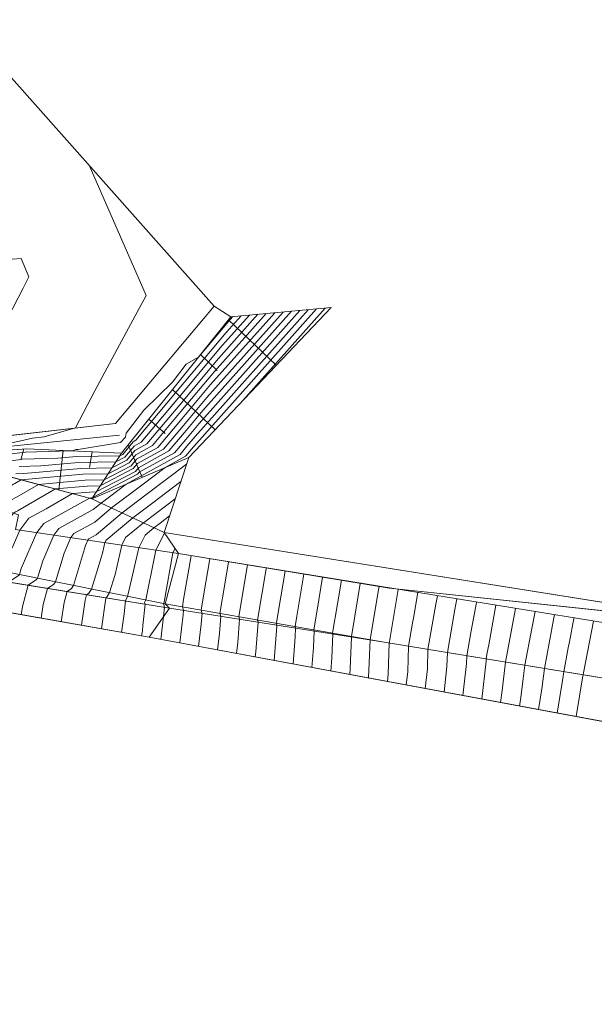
# Model space of a CAD drawing. Header units: metres. Extents: x 3490449 to 3490968, y 5754217 to 5754743.
# Tile 199 of 212: x 3490854 to 3490866, y 5754700 to 5754723. Entities that reach past the tile are written whole.
import ezdxf

# ---------------------------------------------------------------- set-up
doc = ezdxf.new("R2010")
doc.units = ezdxf.units.M
doc.header["$LTSCALE"] = 0.25
doc.linetypes.add('Kartierung-07$0$AUSGEZOGEN', pattern=[0])
for name, color, linetype, lineweight, true_color in [('Kartierung-07$0$$BOESCHUNG', 7, 'Continuous', 18, 0x82563a), ('Kartierung-07$0$$BRUCH', 7, 'Continuous', 18, 0x82563a), ('Kartierung-07$0$$HOEHEN_Haupt', 7, 'Continuous', 18, 0x82563a), ('Kartierung-07$0$$HOEHEN_Mittel', 7, 'Continuous', 18, 0x82563a), ('Kartierung-07$0$B_Befestigt', 7, 'Continuous', 18, 0x82563a), ('Kartierung-07$0$B_Boeschung_OK', 7, 'Continuous', 18, 0x82563a), ('Kartierung-07$0$B_Boeschung_UK', 7, 'Continuous', 18, 0x82563a), ('Kartierung-07$0$B_Zaun', 7, 'Kartierung-07$0$AUSGEZOGEN', 18, 0x82563a), ('Kartierung-07$0$Hilfe_DGM', 7, 'Continuous', 18, 0x82563a)]:
    doc.layers.add(name, color=color, linetype=linetype, lineweight=lineweight, true_color=true_color)

msp = doc.modelspace()

# ---------------------------------------------------------------- linework, layer by layer
at = {"layer": 'Kartierung-07$0$$BOESCHUNG', "ltscale": 0.02}
for p, q in [((3490859.281, 5754714.779, 172.672), (3490858.204, 5754715.801, 173.82)), ((3490857.953, 5754714.661, 173.392), (3490857.577, 5754715.018, 173.801)), ((3490857.905, 5754713.328, 172.72), (3490856.949, 5754714.235, 173.783)), ((3490856.78, 5754713.245, 173.397), (3490856.411, 5754713.563, 173.686)), ((3490856.263, 5754712.259, 172.859), (3490855.951, 5754712.99, 173.753)), ((3490853.534, 5754712.65, 173.694), (3490853.599, 5754712.895, 173.848)), ((3490854.388, 5754711.975, 173.181), (3490854.489, 5754712.863, 173.523)), ((3490855.081, 5754712.482, 173.483), (3490855.137, 5754712.833, 173.699))]:
    msp.add_line(p, q, dxfattribs=at)
at = {"layer": 'Kartierung-07$0$$BRUCH', "ltscale": 0.02}
for p, q in [((3490857.88, 5754716.106), (3490855.667, 5754713.471)), ((3490855.802, 5754712.803), (3490858.259, 5754715.87)), ((3490860.511, 5754716.075), (3490857.315, 5754712.707)), ((3490855.667, 5754713.471), (3490852.064, 5754713.057)), ((3490853.67, 5754712.9), (3490851.49, 5754712.751)), ((3490855.802, 5754712.803), (3490853.67, 5754712.9)), ((3490855.131, 5754711.776), (3490855.802, 5754712.803)), ((3490855.131, 5754711.776), (3490851.49, 5754712.751)), ((3490855.131, 5754711.776), (3490857.315, 5754712.707)), ((3490856.758, 5754711.016), (3490855.131, 5754711.776)), ((3490856.758, 5754711.016), (3490855.131, 5754711.776)), ((3490853.416, 5754711.086), (3490857.079, 5754710.54)), ((3490870.088, 5754708.892), (3490856.758, 5754711.016)), ((3490849.396, 5754710.525), (3490856.876, 5754709.315)), ((3490849.396, 5754710.525), (3490856.876, 5754709.315)), ((3490856.78, 5754709.41), (3490857.079, 5754710.54)), ((3490857.079, 5754710.54), (3490861.824, 5754709.763)), ((3490856.78, 5754709.41), (3490853.28, 5754710.115)), ((3490849.327, 5754709.908), (3490856.422, 5754708.658)), ((3490849.327, 5754709.908), (3490856.422, 5754708.658)), ((3490861.824, 5754709.763), (3490870.088, 5754708.892)), ((3490856.422, 5754708.658), (3490856.876, 5754709.315)), ((3490856.876, 5754709.315), (3490856.78, 5754709.41)), ((3490856.78, 5754709.41), (3490861.71, 5754708.547)), ((3490856.876, 5754709.315), (3490861.71, 5754708.547)), ((3490856.422, 5754708.658), (3490872.465, 5754705.678)), ((3490861.71, 5754708.547), (3490870.443, 5754707.113))]:
    msp.add_line(p, q, dxfattribs=at)
at = {"layer": 'Kartierung-07$0$$HOEHEN_Haupt', "ltscale": 0.02}
for points in [[(3490852.998, 5754715.394), (3490853.583, 5754716.517), (3490853.652, 5754716.649), (3490853.683, 5754716.708), (3490853.717, 5754716.771), (3490853.539, 5754717.178), (3490853.336, 5754717.168)], [(3490859.811, 5754716.011), (3490857.542, 5754713.467), (3490857.244, 5754713.112), (3490856.991, 5754712.811), (3490856.196, 5754712.375), (3490856.158, 5754712.328), (3490855.142, 5754711.794), (3490855.125, 5754711.793), (3490855.081, 5754711.789), (3490855.013, 5754711.75), (3490854.051, 5754711.221), (3490853.894, 5754711.015), (3490853.545, 5754710.209), (3490853.503, 5754710.07), (3490853.495, 5754710.059), (3490853.259, 5754709.9), (3490853.098, 5754709.305), (3490853.089, 5754709.245)], [(3490853.425, 5754712.338), (3490853.605, 5754712.343), (3490854.881, 5754712.458), (3490855.583, 5754712.468), (3490855.92, 5754712.646), (3490856.099, 5754712.863), (3490856.368, 5754713.01), (3490857.108, 5754713.892), (3490857.978, 5754714.929), (3490858.867, 5754715.925)], [(3490855.347, 5754708.847), (3490855.449, 5754709.537), (3490855.451, 5754709.546), (3490855.454, 5754709.548), (3490855.474, 5754709.578), (3490855.531, 5754709.662), (3490855.653, 5754710.069), (3490855.806, 5754710.73), (3490855.892, 5754710.9), (3490856.291, 5754711.234), (3490856.571, 5754711.445), (3490857.008, 5754711.776)], [(3490857.786, 5754710.425), (3490857.785, 5754710.424), (3490857.66, 5754709.678), (3490857.591, 5754709.268), (3490857.608, 5754709.211), (3490857.612, 5754709.198), (3490857.593, 5754708.953), (3490857.534, 5754708.451)], [(3490859.657, 5754708.057), (3490859.704, 5754708.671), (3490859.713, 5754708.864), (3490859.703, 5754708.898), (3490859.742, 5754709.13), (3490859.9, 5754710.078), (3490859.902, 5754710.08), (3490859.902, 5754710.081)], [(3490862.023, 5754709.737), (3490862.022, 5754709.732), (3490861.841, 5754708.655), (3490861.839, 5754708.642), (3490861.819, 5754708.529), (3490861.798, 5754707.826), (3490861.78, 5754707.663)], [(3490864.222, 5754709.38), (3490864.059, 5754708.49), (3490864.027, 5754708.319), (3490864.001, 5754708.171), (3490864, 5754708.123), (3490863.902, 5754707.269)], [(3490866.418, 5754709.023), (3490866.194, 5754707.861), (3490866.183, 5754707.812), (3490866.177, 5754707.791), (3490866.025, 5754706.874)]]:
    msp.add_lwpolyline(points, dxfattribs=at)
at = {"layer": 'Kartierung-07$0$$HOEHEN_Mittel', "ltscale": 0.02}
for points in [[(3490853.231, 5754713.009), (3490853.797, 5754713.136), (3490854.061, 5754713.171), (3490854.766, 5754713.368), (3490855.202, 5754714.204), (3490855.756, 5754715.239), (3490856.352, 5754716.35), (3490855.071, 5754719.279)], [(3490858.489, 5754715.891), (3490858.153, 5754715.513), (3490857.054, 5754714.204), (3490856.119, 5754713.09), (3490856.06, 5754713.058), (3490855.825, 5754712.773), (3490855.76, 5754712.738), (3490854.783, 5754712.723), (3490854.368, 5754712.686), (3490853.567, 5754712.664), (3490853.551, 5754712.662), (3490853.534, 5754712.66), (3490853.028, 5754712.593), (3490852.942, 5754712.582), (3490852.393, 5754712.509), (3490852.327, 5754712.471), (3490851.611, 5754712.038), (3490850.566, 5754710.589), (3490850.41, 5754710.507), (3490850.19, 5754710.397), (3490850.086, 5754710.179), (3490849.928, 5754709.802)], [(3490851.283, 5754709.563), (3490851.331, 5754709.713), (3490851.419, 5754709.952), (3490851.505, 5754710.184), (3490851.753, 5754710.325), (3490851.812, 5754710.359), (3490851.829, 5754710.368), (3490852.126, 5754710.781), (3490852.553, 5754711.541), (3490852.667, 5754711.686), (3490852.979, 5754711.875), (3490853.346, 5754712.087), (3490853.372, 5754712.102), (3490853.399, 5754712.117), (3490853.545, 5754712.201), (3490854.929, 5754712.325), (3490855.495, 5754712.333), (3490855.968, 5754712.582), (3490856.119, 5754712.765), (3490856.493, 5754712.97), (3490857.135, 5754713.736), (3490857.891, 5754714.636), (3490859.056, 5754715.943)], [(3490859.244, 5754715.96), (3490857.804, 5754714.344), (3490857.163, 5754713.58), (3490856.617, 5754712.93), (3490856.138, 5754712.668), (3490856.015, 5754712.519), (3490855.407, 5754712.198), (3490854.978, 5754712.192), (3490853.929, 5754712.098), (3490853.435, 5754711.814), (3490853.42, 5754711.805), (3490853.405, 5754711.797), (3490853.196, 5754711.676), (3490853.019, 5754711.569), (3490852.867, 5754711.376), (3490852.298, 5754710.362), (3490852.249, 5754710.295), (3490852.015, 5754710.154), (3490851.943, 5754710.113), (3490851.903, 5754710.003), (3490851.734, 5754709.484)], [(3490859.433, 5754715.977), (3490857.716, 5754714.052), (3490857.19, 5754713.424), (3490856.742, 5754712.89), (3490856.158, 5754712.57), (3490856.063, 5754712.455), (3490855.319, 5754712.063), (3490855.027, 5754712.059), (3490854.313, 5754711.995), (3490853.471, 5754711.511), (3490853.468, 5754711.509), (3490853.464, 5754711.507), (3490853.413, 5754711.478), (3490853.37, 5754711.452), (3490853.181, 5754711.21), (3490852.893, 5754710.698), (3490852.67, 5754710.222), (3490852.442, 5754710.078), (3490852.382, 5754710.042), (3490852.327, 5754709.838), (3490852.186, 5754709.404)], [(3490859.622, 5754715.994), (3490857.629, 5754713.759), (3490857.217, 5754713.268), (3490856.866, 5754712.851), (3490856.177, 5754712.472), (3490856.11, 5754712.392), (3490855.231, 5754711.928), (3490855.076, 5754711.926), (3490854.697, 5754711.892), (3490854.102, 5754711.55), (3490853.713, 5754711.336), (3490853.512, 5754711.072), (3490853.367, 5754710.739), (3490853.091, 5754710.148), (3490852.988, 5754710.084), (3490852.82, 5754709.971), (3490852.714, 5754709.578), (3490852.686, 5754709.474), (3490852.637, 5754709.325)], [(3490852.91, 5754712.731), (3490853.628, 5754712.825), (3490853.633, 5754712.826), (3490853.638, 5754712.827), (3490854.659, 5754712.855), (3490854.713, 5754712.862), (3490854.78, 5754712.881), (3490854.824, 5754712.882), (3490855.773, 5754713.039), (3490855.888, 5754713.164), (3490855.901, 5754713.252), (3490856.303, 5754713.768), (3490856.948, 5754714.395), (3490857.254, 5754714.802), (3490857.529, 5754714.958), (3490858.24, 5754715.806), (3490858.301, 5754715.874)], [(3490853.496, 5754712.501), (3490853.986, 5754712.515), (3490854.832, 5754712.59), (3490855.672, 5754712.603), (3490855.872, 5754712.709), (3490856.08, 5754712.96), (3490856.243, 5754713.05), (3490857.081, 5754714.048), (3490858.065, 5754715.221), (3490858.678, 5754715.908)], [(3490859.999, 5754716.028), (3490857.455, 5754713.175), (3490857.271, 5754712.956), (3490857.116, 5754712.771), (3490856.216, 5754712.277), (3490856.206, 5754712.265), (3490855.9, 5754712.104), (3490855.338, 5754711.679), (3490855.161, 5754711.53), (3490854.389, 5754711.105), (3490854.276, 5754710.958), (3490854.026, 5754710.38), (3490853.909, 5754709.988), (3490853.887, 5754709.957), (3490853.697, 5754709.829), (3490853.568, 5754709.352), (3490853.541, 5754709.166)], [(3490853.992, 5754709.086), (3490854.038, 5754709.398), (3490854.136, 5754709.758), (3490854.279, 5754709.854), (3490854.314, 5754709.907), (3490854.507, 5754710.55), (3490854.659, 5754710.901), (3490854.727, 5754710.99), (3490855.195, 5754711.248), (3490855.576, 5754711.568), (3490856.284, 5754712.102), (3490856.784, 5754712.481), (3490857.24, 5754712.731), (3490857.299, 5754712.801), (3490857.367, 5754712.882), (3490860.188, 5754716.046)], [(3490858.467, 5754713.921), (3490860.377, 5754716.063)], [(3490854.444, 5754709.007), (3490854.508, 5754709.444), (3490854.574, 5754709.687), (3490854.671, 5754709.752), (3490854.72, 5754709.825), (3490854.988, 5754710.721), (3490855.041, 5754710.844), (3490855.065, 5754710.875), (3490855.229, 5754710.965), (3490855.815, 5754711.457), (3490856.379, 5754711.883), (3490857.264, 5754712.552)], [(3490854.896, 5754708.927), (3490854.979, 5754709.491), (3490855.013, 5754709.616), (3490855.062, 5754709.65), (3490855.125, 5754709.743), (3490855.323, 5754710.403), (3490855.375, 5754710.579), (3490855.423, 5754710.787), (3490855.451, 5754710.84), (3490856.053, 5754711.345), (3490856.475, 5754711.664), (3490857.136, 5754712.164)], [(3490855.799, 5754708.768), (3490855.86, 5754709.185), (3490855.889, 5754709.475), (3490855.929, 5754709.562), (3490855.936, 5754709.58), (3490855.948, 5754709.636), (3490856.188, 5754710.673), (3490856.334, 5754710.959), (3490856.529, 5754711.123), (3490856.666, 5754711.226), (3490856.881, 5754711.388)], [(3490856.25, 5754708.688), (3490856.267, 5754708.803), (3490856.279, 5754708.92), (3490856.328, 5754709.404), (3490856.319, 5754709.438), (3490856.342, 5754709.498), (3490856.551, 5754710.507), (3490856.57, 5754710.616), (3490856.767, 5754711.002)], [(3490856.685, 5754708.609), (3490856.746, 5754709.126), (3490856.766, 5754709.333), (3490856.758, 5754709.364), (3490856.746, 5754709.412), (3490856.748, 5754709.417), (3490856.763, 5754709.491), (3490856.953, 5754710.559), (3490857.002, 5754710.655)], [(3490857.363, 5754710.494), (3490857.362, 5754710.494), (3490857.196, 5754709.506), (3490857.169, 5754709.342), (3490857.19, 5754709.27), (3490857.191, 5754709.265), (3490857.183, 5754709.16), (3490857.11, 5754708.53)], [(3490858.209, 5754710.356), (3490858.208, 5754710.355), (3490858.123, 5754709.851), (3490858.014, 5754709.194), (3490858.026, 5754709.152), (3490858.032, 5754709.131), (3490858.002, 5754708.746), (3490857.959, 5754708.373)], [(3490858.632, 5754710.288), (3490858.631, 5754710.286), (3490858.587, 5754710.024), (3490858.436, 5754709.12), (3490858.444, 5754709.092), (3490858.452, 5754709.065), (3490858.412, 5754708.539), (3490858.383, 5754708.294)], [(3490859.056, 5754710.219), (3490859.054, 5754710.217), (3490859.051, 5754710.197), (3490858.858, 5754709.046), (3490858.862, 5754709.033), (3490858.873, 5754708.998), (3490858.821, 5754708.331), (3490858.808, 5754708.215)], [(3490859.232, 5754708.136), (3490859.292, 5754708.91), (3490859.293, 5754708.931), (3490859.281, 5754708.972), (3490859.284, 5754708.99), (3490859.477, 5754710.147), (3490859.479, 5754710.15), (3490859.479, 5754710.15)], [(3490860.081, 5754707.978), (3490860.116, 5754708.431), (3490860.134, 5754708.797), (3490860.126, 5754708.824), (3490860.199, 5754709.269), (3490860.323, 5754710.009), (3490860.324, 5754710.011), (3490860.326, 5754710.013)], [(3490860.506, 5754707.899), (3490860.529, 5754708.192), (3490860.554, 5754708.731), (3490860.548, 5754708.75), (3490860.657, 5754709.408), (3490860.746, 5754709.94), (3490860.747, 5754709.941), (3490860.749, 5754709.944)], [(3490860.931, 5754707.821), (3490860.941, 5754707.952), (3490860.974, 5754708.664), (3490860.971, 5754708.676), (3490861.115, 5754709.547), (3490861.168, 5754709.87), (3490861.169, 5754709.871), (3490861.172, 5754709.875)], [(3490861.355, 5754707.742), (3490861.358, 5754707.767), (3490861.362, 5754707.909), (3490861.395, 5754708.597), (3490861.393, 5754708.602), (3490861.572, 5754709.686), (3490861.591, 5754709.801), (3490861.592, 5754709.801), (3490861.596, 5754709.806)], [(3490862.463, 5754709.665), (3490862.463, 5754709.663), (3490862.366, 5754709.086), (3490862.355, 5754709.022), (3490862.256, 5754708.457), (3490862.239, 5754707.885), (3490862.204, 5754707.584)], [(3490862.903, 5754709.594), (3490862.903, 5754709.594), (3490862.89, 5754709.517), (3490862.87, 5754709.403), (3490862.692, 5754708.386), (3490862.679, 5754707.945), (3490862.629, 5754707.505)], [(3490863.342, 5754709.523), (3490863.299, 5754709.286), (3490863.128, 5754708.314), (3490863.119, 5754708.004), (3490863.053, 5754707.426)], [(3490863.782, 5754709.451), (3490863.781, 5754709.443), (3490863.663, 5754708.802), (3490863.565, 5754708.242), (3490863.56, 5754708.064), (3490863.478, 5754707.347)], [(3490864.662, 5754709.308), (3490864.499, 5754708.423), (3490864.438, 5754708.099), (3490864.358, 5754707.462), (3490864.327, 5754707.19)], [(3490865.102, 5754709.237), (3490865.032, 5754708.857), (3490864.874, 5754708.027), (3490864.837, 5754707.73), (3490864.784, 5754707.306), (3490864.751, 5754707.111)], [(3490865.541, 5754709.166), (3490865.527, 5754709.097), (3490865.311, 5754707.956), (3490865.253, 5754707.496), (3490865.176, 5754707.032)], [(3490865.979, 5754709.094), (3490865.976, 5754709.079), (3490865.874, 5754708.552), (3490865.848, 5754708.417), (3490865.747, 5754707.884), (3490865.722, 5754707.686), (3490865.6, 5754706.953)]]:
    msp.add_lwpolyline(points, dxfattribs=at)
at = {"layer": 'Kartierung-07$0$B_Befestigt', "ltscale": 0.02}
for points, elevation in [([(3490857.88, 5754716.106), (3490855.667, 5754713.471), (3490852.064, 5754713.057), (3490851.49, 5754712.751), (3490851.611, 5754712.038), (3490853.483, 5754711.414), (3490853.416, 5754711.086), (3490857.079, 5754710.54)], 173.842), ([(3490856.78, 5754709.41), (3490853.28, 5754710.115), (3490850.314, 5754710.633), (3490849.263, 5754710.649), (3490848.979, 5754710.172)], 172.192)]:
    msp.add_lwpolyline(points, dxfattribs=dict(at, elevation=elevation))
for points in [[(3490857.079, 5754710.54), (3490861.824, 5754709.763)], [(3490861.824, 5754709.763), (3490870.088, 5754708.892)], [(3490856.78, 5754709.41), (3490861.71, 5754708.547)]]:
    msp.add_lwpolyline(points, dxfattribs=at)
at = {"layer": 'Kartierung-07$0$B_Boeschung_OK', "ltscale": 0.02, "elevation": 173.748}
msp.add_lwpolyline([(3490855.802, 5754712.803), (3490853.67, 5754712.9), (3490851.49, 5754712.751)], dxfattribs=at)
at = {"layer": 'Kartierung-07$0$B_Boeschung_UK', "ltscale": 0.02}
for points, elevation in [([(3490860.511, 5754716.075), (3490857.315, 5754712.707)], 172.629), ([(3490855.131, 5754711.776), (3490851.49, 5754712.751)], 172.987), ([(3490855.131, 5754711.776), (3490857.315, 5754712.707)], 172.987)]:
    msp.add_lwpolyline(points, dxfattribs=dict(at, elevation=elevation))
at = {"layer": 'Kartierung-07$0$B_Zaun', "ltscale": 0.02}
for p, q in [((3490855.802, 5754712.803, 172.262), (3490858.259, 5754715.87, 172.262)), ((3490855.131, 5754711.776, 172.262), (3490855.802, 5754712.803, 172.262))]:
    msp.add_line(p, q, dxfattribs=at)
at = {"layer": 'Kartierung-07$0$B_Zaun', "ltscale": 0.02, "elevation": 173.949}
msp.add_lwpolyline([(3490851.533, 5754712.782), (3490855.753, 5754713.207)], dxfattribs=at)
at = {"layer": 'Kartierung-07$0$B_Zaun', "ltscale": 0.02}
for points in [[(3490885.683, 5754705.894), (3490883.57, 5754706.187), (3490879.349, 5754707.066), (3490870.088, 5754708.892), (3490856.758, 5754711.016), (3490855.131, 5754711.776)], [(3490849.396, 5754710.525), (3490856.876, 5754709.315), (3490861.71, 5754708.547), (3490870.443, 5754707.113), (3490878.843, 5754705.626), (3490879.035, 5754705.537)], [(3490849.327, 5754709.908), (3490856.422, 5754708.658), (3490872.465, 5754705.678), (3490873.223, 5754705.487), (3490878.93, 5754704.399)]]:
    msp.add_lwpolyline(points, dxfattribs=at)
at = {"layer": 'Kartierung-07$0$Hilfe_DGM', "ltscale": 0.02}
for points in [[(3490787.074, 5754704.407), (3490796.005, 5754701.066), (3490807.942, 5754699.389), (3490828.295, 5754693.577), (3490834.665, 5754694.499), (3490836.239, 5754699.094), (3490836.838, 5754703.143), (3490838.228, 5754709.938), (3490841.686, 5754715.232), (3490845.027, 5754719.858), (3490852.546, 5754722.554), (3490852.961, 5754722.121), (3490853.327, 5754721.249), (3490857.88, 5754716.106), (3490858.259, 5754715.87), (3490860.511, 5754716.075), (3490857.315, 5754712.707), (3490856.758, 5754711.016), (3490857.079, 5754710.54), (3490885.683, 5754705.894)], [(3490872.465, 5754705.678), (3490856.422, 5754708.658), (3490849.327, 5754709.908), (3490849.637, 5754708.026), (3490850.382, 5754707.819), (3490847.774, 5754697.299), (3490846.936, 5754693.825), (3490846.882, 5754693.694), (3490846.434, 5754692.023), (3490850.458, 5754688.819), (3490848.51, 5754686.064), (3490846.232, 5754683.793), (3490843.425, 5754681.84), (3490842.904, 5754676.133), (3490841.487, 5754674.596), (3490840.97, 5754669.445), (3490837.471, 5754659.086)]]:
    msp.add_lwpolyline(points, dxfattribs=at)

doc.saveas('drawing.dxf')
